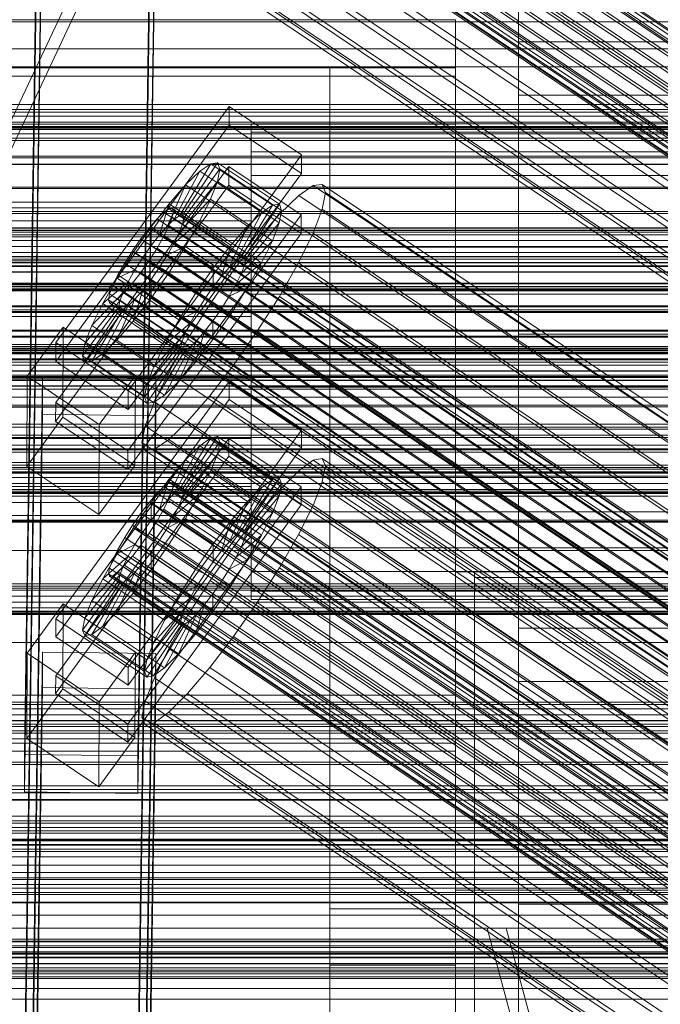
# Model space of a CAD drawing. Header units: millimetres. Extents: x -2233 to 65662, y -50530 to 6847.
# Tile 243 of 256: x -379 to -277, y -33182 to -33026. Entities that reach past the tile are written whole.
import ezdxf

# ---------------------------------------------------------------- set-up
doc = ezdxf.new("R2010")
doc.units = ezdxf.units.MM
for name, color, linetype, lineweight in [('frontal_briquetadora', 7, 'Continuous', 0), ('frontal_C01', 7, 'Continuous', 0), ('frontal_C02', 7, 'Continuous', 0), ('frontal_C03', 7, 'Continuous', 0), ('frontal_C03-dry', 7, 'Continuous', 0), ('frontal_secador', 7, 'Continuous', 0)]:
    doc.layers.add(name, color=color, linetype=linetype, lineweight=lineweight)

msp = doc.modelspace()

# ---------------------------------------------------------------- linework, layer by layer
at = {"layer": 'frontal_briquetadora'}
for p, q in [((-170, -33670), (-305, -33170)), ((-305, -33170), (-302, -33170)), ((345, -33170), (-305, -33170)), ((-167, -33670), (-302, -33170))]:
    msp.add_line(p, q, dxfattribs=at)
at = {"layer": 'frontal_C01'}
for p, q in [((-280.886, -32829.789), (-420.886, -33127.184)), ((-420.886, -33131.7), (-280.886, -32834.305)), ((-356.348, -32973.539), (-142.549, -33117.227)), ((-355.022, -32974.162), (-141.224, -33117.851)), ((-357.415, -32974.599), (-143.617, -33118.288)), ((-355.541, -32975.481), (-141.742, -33119.17)), ((-358.659, -32976.051), (-144.861, -33119.739)), ((-356.363, -32977.131), (-142.565, -33120.819)), ((-146.196, -33121.483), (-359.995, -32977.794)), ((-357.434, -32978.999), (-143.635, -33122.688)), ((-361.332, -32979.711), (-147.533, -33123.399)), ((-362.578, -32981.67), (-148.779, -33125.358)), ((-358.68, -32980.958), (-144.881, -33124.647)), ((-363.648, -32983.538), (-149.85, -33127.227)), ((-360.017, -32982.875), (-146.218, -33126.563)), ((-160.922, -33106.944), (-345.231, -32983.075)), ((-364.471, -32985.188), (-150.672, -33128.876)), ((-361.352, -32984.618), (-147.554, -33128.307)), ((-364.989, -32986.507), (-151.191, -33130.195)), ((-362.596, -32986.07), (-148.798, -33129.758)), ((-338.003, -32986.475), (-153.694, -33110.344)), ((-300, -33029.194), (-300, -32986.232)), ((-365.168, -32987.406), (-151.369, -33131.094)), ((-364.995, -32987.822), (-151.196, -33131.51)), ((-364.482, -32987.728), (-150.683, -33131.417)), ((-363.664, -32987.131), (-149.865, -33130.819)), ((-349.002, -32988.484), (-164.693, -33112.353)), ((-341.52, -32992.004), (-157.211, -33115.874)), ((-352.519, -32994.013), (-168.21, -33117.882)), ((-300, -32993.821), (-300, -33037.658)), ((-345.291, -32997.413), (-160.982, -33121.283)), ((-355.541, -32999.285), (-171.232, -33123.155)), ((-378.512, -33194.239), (-375.644, -32999.864)), ((-357.646, -33000.108), (-360.514, -33194.484)), ((-349.061, -33002.334), (-164.752, -33126.203)), ((-357.863, -33003.942), (-173.554, -33127.811)), ((-378.512, -33199.885), (-375.644, -33005.509)), ((-360.514, -33200.129), (-357.646, -33005.754)), ((-352.572, -33006.431), (-168.263, -33130.3)), ((-359.326, -33007.664), (-175.016, -33131.534)), ((-359.83, -33010.2), (-175.521, -33134.069)), ((-355.584, -33009.424), (-171.275, -33133.294)), ((-359.341, -33011.375), (-175.032, -33135.245)), ((-357.893, -33011.111), (-173.584, -33134.98)), ((-300, -33075.619), (-300, -33029.194)), ((-300, -33029.194), (300, -33029.194)), ((-300, -33037.658), (-300, -33084.381)), ((300, -33037.658), (-300, -33037.658)), ((-342.5, -33046.638), (-342.5, -33042.216)), ((-342.5, -33042.216), (-342.5, -33043.545)), ((342.5, -33042.216), (-342.5, -33042.216)), ((-342.5, -33043.545), (-342.5, -33050.425)), ((342.5, -33043.545), (-342.5, -33043.545)), ((-342.5, -33056.14), (-342.5, -33046.638)), ((342.5, -33046.638), (-342.5, -33046.638)), ((-342.5, -33050.425), (-342.5, -33061.807)), ((342.5, -33050.425), (-342.5, -33050.425)), ((-342.5, -33054.645), (-450.5, -33054.645)), ((-342.5, -33055.537), (-450.5, -33055.537)), ((-342.5, -33055.537), (-342.5, -33054.645)), ((-342.5, -33054.645), (-342.5, -33057.613)), ((-342.5, -33060.153), (-342.5, -33055.537)), ((-342.5, -33069.274), (-342.5, -33056.14)), ((342.5, -33056.14), (-342.5, -33056.14)), ((-342.5, -33057.613), (-450.5, -33057.613)), ((-342.5, -33057.613), (-342.5, -33063.989)), ((-342.5, -33060.153), (-450.5, -33060.153)), ((-342.5, -33067.791), (-342.5, -33060.153)), ((-342.5, -33061.807), (-342.5, -33075.959)), ((342.5, -33061.807), (-342.5, -33061.807)), ((-342.5, -33063.989), (-450.5, -33063.989)), ((-342.5, -33063.989), (-342.5, -33072.803)), ((-342.5, -33067.791), (-450.5, -33067.791)), ((-342.5, -33077.288), (-342.5, -33067.791)), ((-342.5, -33084.041), (-342.5, -33069.274)), ((-342.5, -33069.274), (342.5, -33069.274)), ((-450.5, -33072.803), (-342.5, -33072.803)), ((-342.5, -33072.803), (-342.5, -33082.712)), ((-342.5, -33075.959), (-342.5, -33090.726)), ((342.5, -33075.959), (-342.5, -33075.959)), ((-300, -33122.342), (-300, -33075.619)), ((300, -33075.619), (-300, -33075.619)), ((-342.5, -33077.288), (-450.5, -33077.288)), ((-342.5, -33087.197), (-342.5, -33077.288)), ((-342.5, -33082.712), (-450.5, -33082.712)), ((-373.501, -33120.877), (-345.969, -33083.166)), ((-345.981, -33085.988), (-345.969, -33083.166)), ((-345.969, -33083.166), (-334.501, -33090.873)), ((-342.5, -33082.712), (-342.5, -33092.209)), ((-342.5, -33098.193), (-342.5, -33084.041)), ((342.5, -33084.041), (-342.5, -33084.041)), ((-300, -33084.381), (-300, -33130.806)), ((300, -33084.381), (-300, -33084.381)), ((-345.981, -33085.988), (-373.513, -33123.699)), ((-334.513, -33093.695), (-345.981, -33085.988)), ((-342.5, -33087.197), (-450.5, -33087.197)), ((-342.5, -33096.011), (-342.5, -33087.197)), ((-334.501, -33090.873), (-362.033, -33128.584)), ((-342.5, -33090.726), (-342.5, -33103.86)), ((342.5, -33090.726), (-342.5, -33090.726)), ((-334.501, -33090.873), (-334.513, -33093.695)), ((-342.5, -33092.209), (-450.5, -33092.209)), ((-373.539, -33129.909), (-346.008, -33092.198)), ((-354.71, -33100.917), (-350.645, -33093.366)), ((-353.892, -33100.32), (-348.918, -33092.104)), ((-353.378, -33100.226), (-347.835, -33091.907)), ((-353.205, -33100.642), (-347.47, -33092.786)), ((-350.645, -33093.366), (-352.899, -33095.605)), ((-348.918, -33092.104), (-350.645, -33093.366)), ((-350.645, -33093.366), (-340.816, -33099.972)), ((-347.835, -33091.907), (-348.918, -33092.104)), ((-348.918, -33092.104), (-339.088, -33098.711)), ((-347.847, -33094.683), (-347.47, -33092.786)), ((-347.835, -33091.907), (-338.005, -33098.513)), ((-347.47, -33092.786), (-347.835, -33091.907)), ((-347.47, -33092.786), (-337.64, -33099.392)), ((-346.02, -33095.02), (-346.008, -33092.198)), ((-346.008, -33092.198), (-334.539, -33099.905)), ((-342.5, -33092.209), (-342.5, -33099.847)), ((-362.045, -33131.407), (-334.513, -33093.695)), ((-353.384, -33101.541), (-347.847, -33094.683)), ((-348.941, -33097.467), (-347.847, -33094.683)), ((-347.847, -33094.683), (-338.017, -33101.289)), ((-342.5, -33096.011), (-450.5, -33096.011)), ((-346.02, -33095.02), (-373.551, -33132.731)), ((-355.777, -33101.978), (-352.899, -33095.605)), ((-352.899, -33095.605), (-355.525, -33098.67)), ((-352.899, -33095.605), (-343.069, -33102.212)), ((-334.551, -33102.728), (-346.02, -33095.02)), ((-342.5, -33102.387), (-342.5, -33096.011)), ((-332.629, -33095.655), (-334.938, -33097.342)), ((-331.181, -33095.391), (-332.629, -33095.655)), ((-332.629, -33095.655), (-148.32, -33219.524)), ((-330.692, -33096.566), (-331.181, -33095.391)), ((-331.181, -33095.391), (-146.872, -33219.26)), ((-353.902, -33102.86), (-348.941, -33097.467)), ((-350.678, -33100.95), (-348.941, -33097.467)), ((-348.941, -33097.467), (-339.111, -33104.074)), ((-334.938, -33097.342), (-337.95, -33100.335)), ((-334.938, -33097.342), (-150.629, -33221.211)), ((-331.197, -33099.102), (-330.692, -33096.566)), ((-330.692, -33096.566), (-146.383, -33220.436)), ((-355.525, -33098.67), (-358.345, -33102.351)), ((-357.021, -33103.43), (-355.525, -33098.67)), ((-355.53, -33099.219), (-356.348, -33099.816)), ((-355.017, -33099.125), (-355.53, -33099.219)), ((-355.53, -33099.219), (-141.731, -33242.907)), ((-355.525, -33098.67), (-345.695, -33105.276)), ((-355.022, -33100.44), (-354.844, -33099.541)), ((-354.844, -33099.541), (-355.017, -33099.125)), ((-355.017, -33099.125), (-141.218, -33242.813)), ((-354.844, -33099.541), (-141.045, -33243.23)), ((-339.088, -33098.711), (-344.062, -33106.926)), ((-338.005, -33098.513), (-343.549, -33106.832)), ((-337.64, -33099.392), (-343.376, -33107.249)), ((-342.5, -33109.575), (-342.5, -33098.193)), ((342.5, -33098.193), (-342.5, -33098.193)), ((-340.816, -33099.972), (-339.088, -33098.711)), ((-339.088, -33098.711), (-338.005, -33098.513)), ((-337.64, -33099.392), (-338.017, -33101.289)), ((-338.005, -33098.513), (-337.64, -33099.392)), ((-332.659, -33102.824), (-331.197, -33099.102)), ((-331.197, -33099.102), (-146.887, -33222.971)), ((-342.5, -33099.847), (-450.5, -33099.847)), ((-334.539, -33099.905), (-362.071, -33137.616)), ((-357.415, -33100.877), (-358.659, -33102.328)), ((-356.348, -33099.816), (-357.415, -33100.877)), ((-357.415, -33100.877), (-143.617, -33244.565)), ((-356.348, -33099.816), (-142.549, -33243.505)), ((-355.777, -33101.978), (-354.71, -33100.917)), ((-355.541, -33101.759), (-355.022, -33100.44)), ((-355.022, -33100.44), (-141.224, -33244.128)), ((-354.725, -33104.51), (-350.678, -33100.95)), ((-354.71, -33100.917), (-353.892, -33100.32)), ((-344.88, -33107.524), (-354.71, -33100.917)), ((-353.892, -33100.32), (-353.378, -33100.226)), ((-344.062, -33106.926), (-353.892, -33100.32)), ((-353.205, -33100.642), (-353.384, -33101.541)), ((-343.549, -33106.832), (-353.378, -33100.226)), ((-353.378, -33100.226), (-353.205, -33100.642)), ((-343.376, -33107.249), (-353.205, -33100.642)), ((-352.938, -33104.894), (-350.678, -33100.95)), ((-350.678, -33100.95), (-340.848, -33107.557)), ((-340.816, -33099.972), (-344.88, -33107.524)), ((-343.069, -33102.212), (-340.816, -33099.972)), ((-342.5, -33099.847), (-342.5, -33104.463)), ((-337.95, -33100.335), (-341.461, -33104.432)), ((-337.95, -33100.335), (-153.641, -33224.205)), ((-334.539, -33099.905), (-334.551, -33102.728)), ((-342.5, -33102.387), (-450.5, -33102.387)), ((-362.083, -33140.439), (-334.551, -33102.728)), ((-358.345, -33102.351), (-361.166, -33106.397)), ((-358.659, -33102.328), (-359.995, -33104.072)), ((-358.659, -33102.328), (-144.861, -33246.017)), ((-358.345, -33102.351), (-358.357, -33105.173)), ((-348.515, -33108.957), (-358.345, -33102.351)), ((-357.021, -33103.43), (-355.777, -33101.978)), ((-356.363, -33103.409), (-355.541, -33101.759)), ((-345.947, -33108.584), (-355.777, -33101.978)), ((-355.541, -33101.759), (-141.742, -33245.447)), ((-353.384, -33101.541), (-353.902, -33102.86)), ((-343.554, -33108.147), (-353.384, -33101.541)), ((-343.069, -33102.212), (-345.947, -33108.584)), ((-345.695, -33105.276), (-343.069, -33102.212)), ((-338.017, -33101.289), (-343.554, -33108.147)), ((-342.5, -33105.355), (-342.5, -33102.387)), ((-338.017, -33101.289), (-339.111, -33104.074)), ((-359.995, -33104.072), (-361.332, -33105.989)), ((-146.196, -33247.76), (-359.995, -33104.072)), ((-358.357, -33105.173), (-357.021, -33103.43)), ((-357.434, -33105.277), (-356.363, -33103.409)), ((-347.191, -33110.036), (-357.021, -33103.43)), ((-356.363, -33103.409), (-142.565, -33247.097)), ((-353.902, -33102.86), (-354.725, -33104.51)), ((-344.073, -33109.466), (-353.902, -33102.86)), ((-339.111, -33104.074), (-344.073, -33109.466)), ((-342.5, -33103.86), (-342.5, -33113.362)), ((342.5, -33103.86), (-342.5, -33103.86)), ((-339.111, -33104.074), (-340.848, -33107.557)), ((-334.981, -33107.481), (-332.659, -33102.824)), ((-332.659, -33102.824), (-148.35, -33226.694)), ((-342.5, -33104.463), (-450.5, -33104.463)), ((-342.5, -33105.355), (-450.5, -33105.355)), ((-359.693, -33107.09), (-358.357, -33105.173)), ((-358.68, -33107.236), (-357.434, -33105.277)), ((-358.357, -33105.173), (-348.527, -33111.779)), ((-357.434, -33105.277), (-143.635, -33248.965)), ((-354.725, -33104.51), (-355.796, -33106.378)), ((-355.796, -33106.378), (-352.938, -33104.894)), ((-355.569, -33109.03), (-352.938, -33104.894)), ((-344.895, -33111.116), (-354.725, -33104.51)), ((-352.938, -33104.894), (-343.108, -33111.5)), ((-348.515, -33108.957), (-345.695, -33105.276)), ((-345.695, -33105.276), (-347.191, -33110.036)), ((-341.461, -33104.432), (-345.231, -33109.353)), ((-342.5, -33104.463), (-342.5, -33105.355)), ((-341.461, -33104.432), (-157.152, -33228.301)), ((-361.166, -33106.397), (-363.797, -33110.533)), ((-361.332, -33105.989), (-362.578, -33107.948)), ((-361.332, -33105.989), (-147.533, -33249.677)), ((-359.693, -33107.09), (-361.166, -33106.397)), ((-361.166, -33106.397), (-351.336, -33113.003)), ((-360.939, -33109.049), (-359.693, -33107.09)), ((-360.017, -33109.153), (-358.68, -33107.236)), ((-349.863, -33113.696), (-359.693, -33107.09)), ((-358.68, -33107.236), (-144.881, -33250.924)), ((-355.796, -33106.378), (-357.042, -33108.337)), ((-345.966, -33112.984), (-355.796, -33106.378)), ((-344.062, -33106.926), (-344.88, -33107.524)), ((-343.549, -33106.832), (-344.062, -33106.926)), ((-343.554, -33108.147), (-343.376, -33107.249)), ((-343.376, -33107.249), (-343.549, -33106.832)), ((-362.578, -33107.948), (-363.648, -33109.816)), ((-362.578, -33107.948), (-148.779, -33251.636)), ((-357.042, -33108.337), (-358.378, -33110.254)), ((-357.042, -33108.337), (-355.569, -33109.03)), ((-347.212, -33114.943), (-357.042, -33108.337)), ((-351.336, -33113.003), (-348.515, -33108.957)), ((-348.527, -33111.779), (-348.515, -33108.957)), ((-345.947, -33108.584), (-347.191, -33110.036)), ((-344.88, -33107.524), (-345.947, -33108.584)), ((-340.848, -33107.557), (-344.895, -33111.116)), ((-344.073, -33109.466), (-343.554, -33108.147)), ((-340.848, -33107.557), (-343.108, -33111.5)), ((-338.003, -33112.753), (-334.981, -33107.481)), ((-334.981, -33107.481), (-150.672, -33231.35)), ((-363.797, -33110.533), (-366.057, -33114.477)), ((-363.648, -33109.816), (-364.471, -33111.466)), ((-360.939, -33109.049), (-363.797, -33110.533)), ((-363.797, -33110.533), (-353.967, -33117.139)), ((-363.648, -33109.816), (-149.85, -33253.504)), ((-362.01, -33110.917), (-360.939, -33109.049)), ((-361.352, -33110.896), (-360.017, -33109.153)), ((-351.109, -33115.655), (-360.939, -33109.049)), ((-360.017, -33109.153), (-146.218, -33252.841)), ((-358.378, -33110.254), (-359.714, -33111.997)), ((-358.39, -33113.076), (-355.569, -33109.03)), ((-358.378, -33110.254), (-358.39, -33113.076)), ((-348.548, -33116.86), (-358.378, -33110.254)), ((-355.569, -33109.03), (-345.739, -33115.636)), ((-345.231, -33109.353), (-349.002, -33114.762)), ((-347.191, -33110.036), (-348.527, -33111.779)), ((-160.922, -33233.222), (-345.231, -33109.353)), ((-344.895, -33111.116), (-344.073, -33109.466)), ((-342.5, -33116.455), (-342.5, -33109.575)), ((342.5, -33109.575), (-342.5, -33109.575)), ((-362.01, -33110.917), (-366.057, -33114.477)), ((-364.471, -33111.466), (-364.989, -33112.785)), ((-364.471, -33111.466), (-150.672, -33255.154)), ((-362.833, -33112.567), (-362.01, -33110.917)), ((-362.596, -33112.348), (-361.352, -33110.896)), ((-352.18, -33117.523), (-362.01, -33110.917)), ((-361.352, -33110.896), (-147.554, -33254.584)), ((-359.714, -33111.997), (-361.21, -33116.757)), ((-359.714, -33111.997), (-360.958, -33113.449)), ((-349.884, -33118.604), (-359.714, -33111.997)), ((-348.527, -33111.779), (-349.863, -33113.696)), ((-345.966, -33112.984), (-344.895, -33111.116)), ((-343.108, -33111.5), (-345.966, -33112.984)), ((-343.108, -33111.5), (-345.739, -33115.636)), ((-362.833, -33112.567), (-367.794, -33117.959)), ((-364.989, -33112.785), (-365.168, -33113.683)), ((-365.168, -33113.683), (-364.995, -33114.1)), ((-365.168, -33113.683), (-151.369, -33257.372)), ((-364.989, -33112.785), (-151.191, -33256.473)), ((-364.482, -33114.006), (-363.664, -33113.408)), ((-360.958, -33113.449), (-363.836, -33119.821)), ((-363.664, -33113.408), (-362.596, -33112.348)), ((-363.664, -33113.408), (-149.865, -33257.097)), ((-363.351, -33113.886), (-362.833, -33112.567)), ((-353.003, -33119.173), (-362.833, -33112.567)), ((-362.596, -33112.348), (-148.798, -33256.036)), ((-360.958, -33113.449), (-362.025, -33114.509)), ((-361.21, -33116.757), (-358.39, -33113.076)), ((-351.128, -33120.055), (-360.958, -33113.449)), ((-358.39, -33113.076), (-348.56, -33119.683)), ((-353.967, -33117.139), (-351.336, -33113.003)), ((-351.336, -33113.003), (-349.863, -33113.696)), ((-349.863, -33113.696), (-351.109, -33115.655)), ((-347.212, -33114.943), (-345.966, -33112.984)), ((-342.5, -33113.362), (-342.5, -33117.784)), ((342.5, -33113.362), (-342.5, -33113.362)), ((-341.52, -33118.282), (-338.003, -33112.753)), ((-338.003, -33112.753), (-153.694, -33236.622)), ((-363.53, -33114.784), (-369.265, -33122.641)), ((-363.357, -33115.201), (-368.9, -33123.52)), ((-363.351, -33113.886), (-368.888, -33120.744)), ((-362.843, -33115.107), (-367.817, -33123.322)), ((-366.057, -33114.477), (-367.794, -33117.959)), ((-362.025, -33114.509), (-366.09, -33122.061)), ((-366.057, -33114.477), (-356.228, -33121.083)), ((-364.995, -33114.1), (-364.482, -33114.006)), ((-364.995, -33114.1), (-151.196, -33257.788)), ((-364.482, -33114.006), (-150.683, -33257.694)), ((-363.53, -33114.784), (-363.351, -33113.886)), ((-363.357, -33115.201), (-363.53, -33114.784)), ((-353.7, -33121.391), (-363.53, -33114.784)), ((-362.843, -33115.107), (-363.357, -33115.201)), ((-353.527, -33121.807), (-363.357, -33115.201)), ((-353.521, -33120.492), (-363.351, -33113.886)), ((-362.025, -33114.509), (-362.843, -33115.107)), ((-353.014, -33121.713), (-362.843, -33115.107)), ((-352.196, -33121.116), (-362.025, -33114.509)), ((-349.002, -33114.762), (-352.519, -33120.291)), ((-349.002, -33114.762), (-164.693, -33238.631)), ((-348.548, -33116.86), (-347.212, -33114.943)), ((-345.739, -33115.636), (-347.212, -33114.943)), ((-363.836, -33119.821), (-361.21, -33116.757)), ((-361.21, -33116.757), (-351.38, -33123.363)), ((-353.967, -33117.139), (-351.109, -33115.655)), ((-351.109, -33115.655), (-352.18, -33117.523)), ((-345.739, -33115.636), (-348.56, -33119.683)), ((-342.5, -33117.784), (-342.5, -33116.455)), ((342.5, -33116.455), (-342.5, -33116.455)), ((-367.794, -33117.959), (-368.888, -33120.744)), ((-367.794, -33117.959), (-357.964, -33124.566)), ((-356.228, -33121.083), (-353.967, -33117.139)), ((-356.228, -33121.083), (-352.18, -33117.523)), ((-352.18, -33117.523), (-353.003, -33119.173)), ((-349.884, -33118.604), (-348.548, -33116.86)), ((-348.56, -33119.683), (-348.548, -33116.86)), ((-345.291, -33123.691), (-341.52, -33118.282)), ((342.5, -33117.784), (-342.5, -33117.784)), ((-341.52, -33118.282), (-157.211, -33242.151)), ((-378.086, -33126.315), (-372.35, -33118.459)), ((-372.408, -33132.007), (-372.35, -33118.459)), ((-372.35, -33118.459), (-360.882, -33126.166)), ((-366.09, -33122.061), (-363.836, -33119.821)), ((-363.836, -33119.821), (-354.006, -33126.428)), ((-357.964, -33124.566), (-353.003, -33119.173)), ((-353.003, -33119.173), (-353.521, -33120.492)), ((-351.38, -33123.363), (-349.884, -33118.604)), ((-348.56, -33119.683), (-351.38, -33123.363)), ((-351.128, -33120.055), (-349.884, -33118.604)), ((-373.501, -33120.877), (-373.513, -33123.699)), ((-362.033, -33128.584), (-373.501, -33120.877)), ((-368.888, -33120.744), (-369.265, -33122.641)), ((-368.888, -33120.744), (-359.058, -33127.35)), ((-359.436, -33129.247), (-353.7, -33121.391)), ((-359.058, -33127.35), (-353.521, -33120.492)), ((-357.964, -33124.566), (-356.228, -33121.083)), ((-356.26, -33128.667), (-352.196, -33121.116)), ((-352.519, -33120.291), (-355.541, -33125.563)), ((-354.006, -33126.428), (-351.128, -33120.055)), ((-353.521, -33120.492), (-353.7, -33121.391)), ((-353.7, -33121.391), (-353.527, -33121.807)), ((-353.014, -33121.713), (-352.196, -33121.116)), ((-352.519, -33120.291), (-168.21, -33244.16)), ((-352.196, -33121.116), (-351.128, -33120.055)), ((-369.265, -33122.641), (-368.9, -33123.52)), ((-369.265, -33122.641), (-359.436, -33129.247)), ((-367.817, -33123.322), (-366.09, -33122.061)), ((-366.09, -33122.061), (-356.26, -33128.667)), ((-359.07, -33130.126), (-353.527, -33121.807)), ((-357.987, -33129.929), (-353.014, -33121.713)), ((-353.527, -33121.807), (-353.014, -33121.713)), ((-300, -33166.179), (-300, -33122.342)), ((300, -33122.342), (-300, -33122.342)), ((-373.513, -33123.699), (-362.045, -33131.407)), ((-368.9, -33123.52), (-367.817, -33123.322)), ((-368.9, -33123.52), (-359.07, -33130.126)), ((-367.817, -33123.322), (-357.987, -33129.929)), ((-359.058, -33127.35), (-357.964, -33124.566)), ((-351.38, -33123.363), (-354.006, -33126.428)), ((-349.061, -33128.612), (-345.291, -33123.691)), ((-345.291, -33123.691), (-160.982, -33247.56)), ((-378.512, -33320.517), (-375.644, -33126.142)), ((-375.644, -33131.787), (-375.644, -33126.142)), ((-375.644, -33126.142), (-357.646, -33126.386)), ((-360.882, -33126.166), (-366.618, -33134.023)), ((-360.882, -33126.166), (-360.939, -33139.714)), ((-355.541, -33125.563), (-357.863, -33130.219)), ((-355.541, -33125.563), (-171.232, -33249.432)), ((-378.086, -33126.315), (-378.143, -33139.863)), ((-366.618, -33134.023), (-378.086, -33126.315)), ((-357.646, -33126.386), (-360.514, -33320.762)), ((-359.436, -33129.247), (-359.058, -33127.35)), ((-357.646, -33126.386), (-357.646, -33132.031)), ((-354.006, -33126.428), (-356.26, -33128.667)), ((-362.045, -33131.407), (-362.033, -33128.584)), ((-359.07, -33130.126), (-359.436, -33129.247)), ((-356.26, -33128.667), (-357.987, -33129.929)), ((-352.572, -33132.708), (-349.061, -33128.612)), ((-349.061, -33128.612), (-164.752, -33252.481)), ((-373.539, -33129.909), (-373.551, -33132.731)), ((-362.071, -33137.616), (-373.539, -33129.909)), ((-357.863, -33130.219), (-359.326, -33133.942)), ((-357.987, -33129.929), (-359.07, -33130.126)), ((-357.863, -33130.219), (-173.554, -33254.089)), ((-300, -33130.806), (-300, -33173.768)), ((300, -33130.806), (-300, -33130.806)), ((-378.512, -33326.163), (-375.644, -33131.787)), ((-372.408, -33132.007), (-378.143, -33139.863)), ((-357.646, -33132.031), (-375.644, -33131.787)), ((-360.939, -33139.714), (-372.408, -33132.007)), ((-360.514, -33326.407), (-357.646, -33132.031)), ((-373.551, -33132.731), (-362.083, -33140.439)), ((-366.675, -33147.571), (-366.618, -33134.023)), ((-359.326, -33133.942), (-359.83, -33136.477)), ((-359.326, -33133.942), (-175.016, -33257.811)), ((-355.584, -33135.702), (-352.572, -33132.708)), ((-352.572, -33132.708), (-168.263, -33256.578)), ((-359.83, -33136.477), (-359.341, -33137.653)), ((-359.83, -33136.477), (-175.521, -33260.347)), ((-357.893, -33137.388), (-355.584, -33135.702)), ((-355.584, -33135.702), (-171.275, -33259.571)), ((-362.083, -33140.439), (-362.071, -33137.616)), ((-359.341, -33137.653), (-357.893, -33137.388)), ((-359.341, -33137.653), (-175.032, -33261.522)), ((-357.893, -33137.388), (-173.584, -33261.258)), ((-378.143, -33139.863), (-366.675, -33147.571)), ((-366.675, -33147.571), (-360.939, -33139.714)), ((-300, -33204.143), (-300, -33166.179)), ((300, -33166.179), (-300, -33166.179)), ((-300, -33173.768), (-300, -33210.34)), ((300, -33173.768), (-300, -33173.768))]:
    msp.add_line(p, q, dxfattribs=at)
at = {"layer": 'frontal_C02'}
for p, q in [((-378.512, -33142.405), (-375.644, -32949)), ((-357.646, -32949.243), (-360.514, -33142.648)), ((-378.512, -33148.366), (-375.644, -32954.961)), ((-360.514, -33148.609), (-357.646, -32955.204)), ((-450, -33025.67), (-310, -33025.67)), ((-310, -33025.67), (-310, -33034.611)), ((-310, -33033.306), (-310, -33025.67)), ((-425, -33030.257), (425, -33030.257)), ((-310, -33033.306), (-450, -33033.306)), ((-330, -33042.247), (-330, -33033.306)), ((-330, -33033.306), (-310, -33033.306)), ((-330, -33166.943), (-330, -33033.306)), ((-310, -33033.306), (-310, -33042.247)), ((-310, -33166.943), (-310, -33033.306)), ((-310, -33034.611), (-450, -33034.611)), ((-310, -33042.247), (-310, -33034.611)), ((-373.501, -33076.962), (-345.969, -33039.44)), ((-345.981, -33042.42), (-345.969, -33039.44)), ((-345.969, -33039.44), (-334.501, -33047.109)), ((-450, -33042.247), (-310, -33042.247)), ((-345.981, -33042.42), (-373.513, -33079.943)), ((-334.513, -33050.089), (-345.981, -33042.42)), ((-310, -33042.247), (-330, -33042.247)), ((-330, -33042.247), (-330, -33175.884)), ((-310, -33175.884), (-310, -33042.247)), ((-334.501, -33047.109), (-362.033, -33084.631)), ((-334.501, -33047.109), (-334.513, -33050.089)), ((-373.539, -33086.5), (-346.008, -33048.977)), ((-353.892, -33056.792), (-348.918, -33048.532)), ((-353.378, -33056.736), (-347.835, -33048.414)), ((-353.205, -33057.191), (-347.47, -33049.373)), ((-348.918, -33048.532), (-350.645, -33049.719)), ((-347.835, -33048.414), (-348.918, -33048.532)), ((-348.918, -33048.532), (-339.088, -33055.105)), ((-347.847, -33051.345), (-347.47, -33049.373)), ((-347.835, -33048.414), (-338.005, -33054.987)), ((-347.47, -33049.373), (-347.835, -33048.414)), ((-347.47, -33049.373), (-337.64, -33055.947)), ((-346.02, -33051.958), (-346.008, -33048.977)), ((-346.008, -33048.977), (-334.539, -33056.647)), ((-362.045, -33087.612), (-334.513, -33050.089)), ((-354.71, -33057.354), (-350.645, -33049.719)), ((-350.645, -33049.719), (-352.899, -33051.895)), ((-350.645, -33049.719), (-340.816, -33056.293)), ((-346.02, -33051.958), (-373.551, -33089.48)), ((-355.777, -33058.385), (-352.899, -33051.895)), ((-352.899, -33051.895), (-355.525, -33054.912)), ((-353.384, -33058.125), (-347.847, -33051.345)), ((-352.899, -33051.895), (-343.069, -33058.469)), ((-348.941, -33054.195), (-347.847, -33051.345)), ((-347.847, -33051.345), (-338.017, -33057.919)), ((-334.551, -33059.627), (-346.02, -33051.958)), ((-332.629, -33052.01), (-334.938, -33053.598)), ((-331.181, -33051.852), (-332.629, -33052.01)), ((-332.629, -33052.01), (-148.32, -33175.265)), ((-330.692, -33053.135), (-331.181, -33051.852)), ((-331.181, -33051.852), (-146.872, -33175.107)), ((-353.902, -33059.474), (-348.941, -33054.195)), ((-350.678, -33057.728), (-348.941, -33054.195)), ((-348.941, -33054.195), (-339.111, -33060.768)), ((-334.938, -33053.598), (-337.95, -33056.507)), ((-334.938, -33053.598), (-150.629, -33176.852)), ((-331.197, -33055.771), (-330.692, -33053.135)), ((-330.692, -33053.135), (-146.383, -33176.39)), ((-355.525, -33054.912), (-358.345, -33058.563)), ((-357.021, -33059.814), (-355.525, -33054.912)), ((-355.53, -33055.696), (-356.348, -33056.259)), ((-355.017, -33055.64), (-355.53, -33055.696)), ((-355.53, -33055.696), (-141.731, -33198.672)), ((-355.525, -33054.912), (-345.695, -33061.485)), ((-354.844, -33056.095), (-355.017, -33055.64)), ((-355.017, -33055.64), (-141.218, -33198.616)), ((-339.088, -33055.105), (-344.062, -33063.366)), ((-338.005, -33054.987), (-343.549, -33063.31)), ((-340.816, -33056.293), (-339.088, -33055.105)), ((-339.088, -33055.105), (-338.005, -33054.987)), ((-338.005, -33054.987), (-337.64, -33055.947)), ((-332.659, -33059.581), (-331.197, -33055.771)), ((-331.197, -33055.771), (-146.887, -33179.026)), ((-334.539, -33056.647), (-362.071, -33094.169)), ((-357.415, -33057.29), (-358.659, -33058.719)), ((-356.348, -33056.259), (-357.415, -33057.29)), ((-357.415, -33057.29), (-143.617, -33200.265)), ((-356.348, -33056.259), (-142.549, -33199.234)), ((-355.777, -33058.385), (-354.71, -33057.354)), ((-355.541, -33058.379), (-355.022, -33057.029)), ((-355.022, -33057.029), (-354.844, -33056.095)), ((-355.022, -33057.029), (-141.224, -33200.004)), ((-354.844, -33056.095), (-141.045, -33199.07)), ((-354.71, -33057.354), (-353.892, -33056.792)), ((-344.88, -33063.928), (-354.71, -33057.354)), ((-353.892, -33056.792), (-353.378, -33056.736)), ((-344.062, -33063.366), (-353.892, -33056.792)), ((-353.205, -33057.191), (-353.384, -33058.125)), ((-343.549, -33063.31), (-353.378, -33056.736)), ((-353.378, -33056.736), (-353.205, -33057.191)), ((-343.376, -33063.764), (-353.205, -33057.191)), ((-340.816, -33056.293), (-344.88, -33063.928)), ((-337.64, -33055.947), (-343.376, -33063.764)), ((-343.069, -33058.469), (-340.816, -33056.293)), ((-337.95, -33056.507), (-341.461, -33060.539)), ((-337.64, -33055.947), (-338.017, -33057.919)), ((-337.95, -33056.507), (-153.641, -33179.761)), ((-334.539, -33056.647), (-334.551, -33059.627)), ((-358.345, -33058.563), (-361.166, -33062.6)), ((-358.659, -33058.719), (-359.995, -33060.448)), ((-358.659, -33058.719), (-144.861, -33201.694)), ((-358.345, -33058.563), (-358.357, -33061.544)), ((-348.515, -33065.137), (-358.345, -33058.563)), ((-357.021, -33059.814), (-355.777, -33058.385)), ((-356.363, -33060.052), (-355.541, -33058.379)), ((-345.947, -33064.959), (-355.777, -33058.385)), ((-355.541, -33058.379), (-141.742, -33201.354)), ((-354.725, -33061.148), (-350.678, -33057.728)), ((-353.384, -33058.125), (-353.902, -33059.474)), ((-343.554, -33064.698), (-353.384, -33058.125)), ((-352.938, -33061.704), (-350.678, -33057.728)), ((-350.678, -33057.728), (-340.848, -33064.302)), ((-343.069, -33058.469), (-345.947, -33064.959)), ((-345.695, -33061.485), (-343.069, -33058.469)), ((-338.017, -33057.919), (-343.554, -33064.698)), ((-338.017, -33057.919), (-339.111, -33060.768)), ((-450, -33059.848), (450, -33059.848)), ((-362.083, -33097.149), (-334.551, -33059.627)), ((-359.995, -33060.448), (-361.332, -33062.36)), ((-146.196, -33203.423), (-359.995, -33060.448)), ((-358.357, -33061.544), (-357.021, -33059.814)), ((-357.434, -33061.936), (-356.363, -33060.052)), ((-347.191, -33066.388), (-357.021, -33059.814)), ((-356.363, -33060.052), (-142.565, -33203.028)), ((-353.902, -33059.474), (-354.725, -33061.148)), ((-344.073, -33066.048), (-353.902, -33059.474)), ((-334.981, -33064.304), (-332.659, -33059.581)), ((-332.659, -33059.581), (-148.35, -33182.835)), ((-359.693, -33063.456), (-358.357, -33061.544)), ((-358.68, -33063.901), (-357.434, -33061.936)), ((-358.357, -33061.544), (-348.527, -33068.117)), ((-357.434, -33061.936), (-143.635, -33204.911)), ((-354.725, -33061.148), (-355.796, -33063.031)), ((-355.796, -33063.031), (-352.938, -33061.704)), ((-355.569, -33065.852), (-352.938, -33061.704)), ((-344.895, -33067.722), (-354.725, -33061.148)), ((-352.938, -33061.704), (-343.108, -33068.278)), ((-348.515, -33065.137), (-345.695, -33061.485)), ((-345.695, -33061.485), (-347.191, -33066.388)), ((-341.461, -33060.539), (-345.231, -33065.42)), ((-339.111, -33060.768), (-344.073, -33066.048)), ((-341.461, -33060.539), (-157.152, -33183.794)), ((-339.111, -33060.768), (-340.848, -33064.302)), ((-361.166, -33062.6), (-363.797, -33066.748)), ((-361.332, -33062.36), (-362.578, -33064.325)), ((-361.332, -33062.36), (-147.533, -33205.336)), ((-359.693, -33063.456), (-361.166, -33062.6)), ((-361.166, -33062.6), (-351.336, -33069.174)), ((-360.939, -33065.421), (-359.693, -33063.456)), ((-349.863, -33070.03), (-359.693, -33063.456)), ((-355.796, -33063.031), (-357.042, -33064.996)), ((-345.966, -33069.605), (-355.796, -33063.031)), ((-344.062, -33063.366), (-344.88, -33063.928)), ((-343.549, -33063.31), (-344.062, -33063.366)), ((-343.376, -33063.764), (-343.549, -33063.31)), ((-362.578, -33064.325), (-363.648, -33066.209)), ((-362.578, -33064.325), (-148.779, -33207.3)), ((-360.017, -33065.813), (-358.68, -33063.901)), ((-358.68, -33063.901), (-144.881, -33206.876)), ((-357.042, -33064.996), (-358.378, -33066.909)), ((-357.042, -33064.996), (-355.569, -33065.852)), ((-347.212, -33071.57), (-357.042, -33064.996)), ((-351.336, -33069.174), (-348.515, -33065.137)), ((-348.527, -33068.117), (-348.515, -33065.137)), ((-345.947, -33064.959), (-347.191, -33066.388)), ((-344.88, -33063.928), (-345.947, -33064.959)), ((-340.848, -33064.302), (-344.895, -33067.722)), ((-344.073, -33066.048), (-343.554, -33064.698)), ((-343.554, -33064.698), (-343.376, -33063.764)), ((-340.848, -33064.302), (-343.108, -33068.278)), ((-338.003, -33069.619), (-334.981, -33064.304)), ((-334.981, -33064.304), (-150.672, -33187.559)), ((-363.797, -33066.748), (-366.057, -33070.724)), ((-363.648, -33066.209), (-364.471, -33067.882)), ((-360.939, -33065.421), (-363.797, -33066.748)), ((-363.797, -33066.748), (-353.967, -33073.322)), ((-363.648, -33066.209), (-149.85, -33209.184)), ((-362.01, -33067.304), (-360.939, -33065.421)), ((-361.352, -33067.542), (-360.017, -33065.813)), ((-351.109, -33071.994), (-360.939, -33065.421)), ((-360.017, -33065.813), (-146.218, -33208.788)), ((-358.39, -33069.889), (-355.569, -33065.852)), ((-355.569, -33065.852), (-345.739, -33072.426)), ((-345.231, -33065.42), (-349.002, -33070.817)), ((-347.191, -33066.388), (-348.527, -33068.117)), ((-160.922, -33188.675), (-345.231, -33065.42)), ((-344.895, -33067.722), (-344.073, -33066.048)), ((-362.01, -33067.304), (-366.057, -33070.724)), ((-364.471, -33067.882), (-364.989, -33069.232)), ((-364.471, -33067.882), (-150.672, -33210.857)), ((-362.833, -33068.978), (-362.01, -33067.304)), ((-362.596, -33068.971), (-361.352, -33067.542)), ((-352.18, -33073.878), (-362.01, -33067.304)), ((-361.352, -33067.542), (-147.554, -33210.518)), ((-358.378, -33066.909), (-359.714, -33068.638)), ((-358.378, -33066.909), (-358.39, -33069.889)), ((-348.548, -33073.482), (-358.378, -33066.909)), ((-348.527, -33068.117), (-349.863, -33070.03)), ((-345.966, -33069.605), (-344.895, -33067.722)), ((-343.108, -33068.278), (-345.966, -33069.605)), ((-343.108, -33068.278), (-345.739, -33072.426)), ((-362.833, -33068.978), (-367.794, -33074.257)), ((-364.989, -33069.232), (-365.168, -33070.166)), ((-364.989, -33069.232), (-151.191, -33212.207)), ((-363.664, -33070.002), (-362.596, -33068.971)), ((-363.351, -33070.328), (-362.833, -33068.978)), ((-353.003, -33075.551), (-362.833, -33068.978)), ((-362.596, -33068.971), (-148.798, -33211.947)), ((-359.714, -33068.638), (-361.21, -33073.54)), ((-361.21, -33073.54), (-358.39, -33069.889)), ((-359.714, -33068.638), (-360.958, -33070.067)), ((-349.884, -33075.212), (-359.714, -33068.638)), ((-358.39, -33069.889), (-348.56, -33076.463)), ((-353.967, -33073.322), (-351.336, -33069.174)), ((-351.336, -33069.174), (-349.863, -33070.03)), ((-347.212, -33071.57), (-345.966, -33069.605)), ((-341.52, -33075.164), (-338.003, -33069.619)), ((-338.003, -33069.619), (-153.694, -33192.874)), ((-363.53, -33071.262), (-369.265, -33079.079)), ((-363.351, -33070.328), (-368.888, -33077.107)), ((-366.057, -33070.724), (-367.794, -33074.257)), ((-362.025, -33071.098), (-366.09, -33078.733)), ((-366.057, -33070.724), (-356.228, -33077.298)), ((-365.168, -33070.166), (-364.995, -33070.62)), ((-365.168, -33070.166), (-151.369, -33213.141)), ((-364.995, -33070.62), (-364.482, -33070.565)), ((-364.995, -33070.62), (-151.196, -33213.596)), ((-364.482, -33070.565), (-363.664, -33070.002)), ((-364.482, -33070.565), (-150.683, -33213.54)), ((-360.958, -33070.067), (-363.836, -33076.557)), ((-363.664, -33070.002), (-149.865, -33212.977)), ((-363.53, -33071.262), (-363.351, -33070.328)), ((-363.357, -33071.716), (-363.53, -33071.262)), ((-353.7, -33077.835), (-363.53, -33071.262)), ((-353.521, -33076.901), (-363.351, -33070.328)), ((-362.025, -33071.098), (-362.843, -33071.66)), ((-360.958, -33070.067), (-362.025, -33071.098)), ((-352.196, -33077.671), (-362.025, -33071.098)), ((-351.128, -33076.64), (-360.958, -33070.067)), ((-349.002, -33070.817), (-352.519, -33076.362)), ((-349.863, -33070.03), (-351.109, -33071.994)), ((-349.002, -33070.817), (-164.693, -33194.072)), ((450, -33071.77), (-450, -33071.77)), ((-363.357, -33071.716), (-368.9, -33080.038)), ((-362.843, -33071.66), (-367.817, -33079.92)), ((-362.843, -33071.66), (-363.357, -33071.716)), ((-353.527, -33078.29), (-363.357, -33071.716)), ((-353.014, -33078.234), (-362.843, -33071.66)), ((-353.967, -33073.322), (-351.109, -33071.994)), ((-351.109, -33071.994), (-352.18, -33073.878)), ((-345.739, -33072.426), (-348.56, -33076.463)), ((-348.548, -33073.482), (-347.212, -33071.57)), ((-345.739, -33072.426), (-347.212, -33071.57)), ((-378.086, -33082.322), (-372.35, -33074.505)), ((-372.408, -33088.811), (-372.35, -33074.505)), ((-372.35, -33074.505), (-360.882, -33082.174)), ((-367.794, -33074.257), (-368.888, -33077.107)), ((-367.794, -33074.257), (-357.964, -33080.831)), ((-363.836, -33076.557), (-361.21, -33073.54)), ((-361.21, -33073.54), (-351.38, -33080.114)), ((-356.228, -33077.298), (-353.967, -33073.322)), ((-356.228, -33077.298), (-352.18, -33073.878)), ((-352.18, -33073.878), (-353.003, -33075.551)), ((-349.884, -33075.212), (-348.548, -33073.482)), ((-348.56, -33076.463), (-348.548, -33073.482)), ((-357.964, -33080.831), (-353.003, -33075.551)), ((-353.003, -33075.551), (-353.521, -33076.901)), ((-351.38, -33080.114), (-349.884, -33075.212)), ((-351.128, -33076.64), (-349.884, -33075.212)), ((-345.291, -33080.561), (-341.52, -33075.164)), ((-341.52, -33075.164), (-157.211, -33198.419)), ((-373.501, -33076.962), (-373.513, -33079.943)), ((-362.033, -33084.631), (-373.501, -33076.962)), ((-368.888, -33077.107), (-369.265, -33079.079)), ((-368.888, -33077.107), (-359.058, -33083.681)), ((-366.09, -33078.733), (-363.836, -33076.557)), ((-363.836, -33076.557), (-354.006, -33083.13)), ((-359.058, -33083.681), (-353.521, -33076.901)), ((-357.964, -33080.831), (-356.228, -33077.298)), ((-356.26, -33085.306), (-352.196, -33077.671)), ((-352.519, -33076.362), (-355.541, -33081.678)), ((-354.006, -33083.13), (-351.128, -33076.64)), ((-353.521, -33076.901), (-353.7, -33077.835)), ((-353.014, -33078.234), (-352.196, -33077.671)), ((-352.519, -33076.362), (-168.21, -33199.617)), ((-352.196, -33077.671), (-351.128, -33076.64)), ((-348.56, -33076.463), (-351.38, -33080.114)), ((-450, -33078.481), (450, -33078.481)), ((-369.265, -33079.079), (-368.9, -33080.038)), ((-369.265, -33079.079), (-359.436, -33085.652)), ((-367.817, -33079.92), (-366.09, -33078.733)), ((-366.09, -33078.733), (-356.26, -33085.306)), ((-359.436, -33085.652), (-353.7, -33077.835)), ((-359.07, -33086.612), (-353.527, -33078.29)), ((-357.987, -33086.494), (-353.014, -33078.234)), ((-353.7, -33077.835), (-353.527, -33078.29)), ((-353.527, -33078.29), (-353.014, -33078.234)), ((-373.513, -33079.943), (-362.045, -33087.612)), ((-368.9, -33080.038), (-367.817, -33079.92)), ((-368.9, -33080.038), (-359.07, -33086.612)), ((-367.817, -33079.92), (-357.987, -33086.494)), ((-359.058, -33083.681), (-357.964, -33080.831)), ((-351.38, -33080.114), (-354.006, -33083.13)), ((-349.061, -33085.442), (-345.291, -33080.561)), ((-345.291, -33080.561), (-160.982, -33203.816)), ((-378.512, -33275.795), (-375.644, -33082.39)), ((-378.086, -33082.322), (-378.143, -33096.628)), ((-366.618, -33089.991), (-378.086, -33082.322)), ((-375.644, -33088.351), (-375.644, -33082.39)), ((-375.644, -33082.39), (-357.646, -33082.633)), ((-360.882, -33082.174), (-366.618, -33089.991)), ((-360.882, -33082.174), (-360.939, -33096.48)), ((-355.541, -33081.678), (-357.863, -33086.401)), ((-355.541, -33081.678), (-171.232, -33204.932)), ((-357.646, -33082.633), (-360.514, -33276.038)), ((-359.436, -33085.652), (-359.058, -33083.681)), ((-357.646, -33082.633), (-357.646, -33088.595)), ((-354.006, -33083.13), (-356.26, -33085.306)), ((-362.045, -33087.612), (-362.033, -33084.631)), ((-356.26, -33085.306), (-357.987, -33086.494)), ((-352.572, -33089.475), (-349.061, -33085.442)), ((-349.061, -33085.442), (-164.752, -33208.697)), ((450, -33085.634), (-450, -33085.634)), ((-373.539, -33086.5), (-373.551, -33089.48)), ((-362.071, -33094.169), (-373.539, -33086.5)), ((-359.07, -33086.612), (-359.436, -33085.652)), ((-357.863, -33086.401), (-359.326, -33090.211)), ((-357.987, -33086.494), (-359.07, -33086.612)), ((-357.863, -33086.401), (-173.554, -33209.656)), ((-378.512, -33281.756), (-375.644, -33088.351)), ((-357.646, -33088.595), (-375.644, -33088.351)), ((-360.514, -33282), (-357.646, -33088.595)), ((450, -33089.936), (-450, -33089.936)), ((-372.408, -33088.811), (-378.143, -33096.628)), ((-373.551, -33089.48), (-362.083, -33097.149)), ((-360.939, -33096.48), (-372.408, -33088.811)), ((-366.675, -33104.297), (-366.618, -33089.991)), ((-359.326, -33090.211), (-359.83, -33092.846)), ((-359.326, -33090.211), (-175.016, -33213.465)), ((-355.584, -33092.384), (-352.572, -33089.475)), ((-352.572, -33089.475), (-168.263, -33212.729)), ((450, -33093.257), (-450, -33093.257)), ((-359.83, -33092.846), (-359.341, -33094.129)), ((-359.83, -33092.846), (-175.521, -33216.101)), ((-357.893, -33093.972), (-355.584, -33092.384)), ((-355.584, -33092.384), (-171.275, -33215.639)), ((-362.083, -33097.149), (-362.071, -33094.169)), ((-359.341, -33094.129), (-357.893, -33093.972)), ((-359.341, -33094.129), (-175.032, -33217.384)), ((-357.893, -33093.972), (-173.584, -33217.226)), ((-366.675, -33104.297), (-360.939, -33096.48)), ((-450, -33097.089), (450, -33097.089)), ((-378.143, -33096.628), (-366.675, -33104.297)), ((-450, -33105.18), (450, -33105.18)), ((-310, -33244.514), (-310, -33113.371)), ((-310, -33113.371), (-307, -33113.371)), ((-310, -33161.099), (-310, -33113.371)), ((-307, -33113.371), (-307, -33244.514)), ((-307, -33161.099), (-307, -33113.371)), ((-307, -33114.265), (-307, -33113.371)), ((-307, -33113.371), (307, -33113.371)), ((307, -33114.265), (-307, -33114.265)), ((-307, -33114.265), (-307, -33161.993)), ((2130, -33119.613), (-2130, -33119.613)), ((2130, -33124.613), (-2130, -33124.613)), ((-450, -33132.968), (-310, -33132.968)), ((-310, -33132.968), (-310, -33141.91)), ((-310, -33140.605), (-310, -33132.968)), ((-425, -33137.051), (425, -33137.051)), ((-310, -33140.605), (-450, -33140.605)), ((-330, -33149.546), (-330, -33140.605)), ((-330, -33140.605), (-310, -33140.605)), ((-330, -33274.241), (-330, -33140.605)), ((-310, -33140.605), (-310, -33149.546)), ((-310, -33274.241), (-310, -33140.605)), ((-310, -33141.91), (-450, -33141.91)), ((-360.514, -33142.648), (-378.512, -33142.405)), ((-378.512, -33142.405), (-378.512, -33148.366)), ((-360.514, -33148.609), (-360.514, -33142.648)), ((-310, -33149.546), (-310, -33141.91)), ((-450, -33149.546), (-310, -33149.546)), ((425, -33148.506), (-425, -33148.506)), ((-378.512, -33148.366), (-360.514, -33148.609)), ((-310, -33149.546), (-330, -33149.546)), ((-330, -33149.546), (-330, -33283.183)), ((-310, -33283.183), (-310, -33149.546)), ((425, -33152.192), (-425, -33152.192)), ((-450, -33161.186), (450, -33161.186)), ((-310, -33292.241), (-310, -33161.099)), ((-310, -33161.099), (310, -33161.099)), ((-310, -33163.962), (-310, -33161.099)), ((-307, -33161.099), (-310, -33161.099)), ((-307, -33292.241), (-307, -33161.099)), ((307, -33161.099), (-307, -33161.099)), ((-307, -33161.099), (-307, -33161.993)), ((-307, -33161.993), (307, -33161.993)), ((-425, -33163.647), (425, -33163.647)), ((310, -33163.962), (-310, -33163.962)), ((-310, -33163.962), (-310, -33295.105)), ((-310, -33166.943), (-330, -33166.943)), ((-330, -33166.943), (-330, -33175.884)), ((-310, -33175.884), (-310, -33166.943)), ((450, -33173.108), (-450, -33173.108)), ((2130, -33174.613), (-2130, -33174.613)), ((-330, -33175.884), (-310, -33175.884)), ((2130, -33179.613), (-2130, -33179.613))]:
    msp.add_line(p, q, dxfattribs=at)
at = {"layer": 'frontal_C03'}
for p, q in [((1250, -33026.016), (-1250, -33026.016)), ((1250, -33039.939), (-1250, -33039.939)), ((1250, -33040.325), (-1250, -33040.325)), ((1250, -33040.991), (-1250, -33040.991)), ((-1250, -33041.924), (1250, -33041.924)), ((1250, -33042.637), (-1250, -33042.637)), ((1250, -33042.723), (-1250, -33042.723)), ((1250, -33042.865), (-1250, -33042.865)), ((1250, -33043.798), (-1250, -33043.798)), ((1250, -33044.464), (-1250, -33044.464)), ((1250, -33044.85), (-1250, -33044.85)), ((1250, -33047.336), (-1250, -33047.336)), ((1250, -33047.58), (-1250, -33047.58)), ((1250, -33048.593), (-1250, -33048.593)), ((1250, -33048.66), (-1250, -33048.66)), ((1250, -33052.264), (-1250, -33052.264)), ((1250, -33052.455), (-1250, -33052.455)), ((1250, -33056.103), (-1250, -33056.103)), ((1250, -33056.469), (-1250, -33056.469)), ((1250, -33058.773), (-1250, -33058.773)), ((1250, -33059.114), (-1250, -33059.114)), ((1250, -33059.159), (-1250, -33059.159)), ((1250, -33059.4), (-1250, -33059.4)), ((1250, -33059.825), (-1250, -33059.825)), ((-1250, -33060.758), (1250, -33060.758)), ((1250, -33061.699), (-1250, -33061.699)), ((1496, -33063.325), (-1496, -33063.325)), ((1496, -33063.351), (-1496, -33063.351)), ((1250, -33062.632), (-1250, -33062.632)), ((1250, -33063.297), (-1250, -33063.297)), ((1496, -33064.243), (-1496, -33064.243)), ((1496, -33064.27), (-1496, -33064.27)), ((1496, -33064.793), (-1496, -33064.793)), ((1496, -33064.869), (-1496, -33064.869)), ((1250, -33063.684), (-1250, -33063.684)), ((1496, -33065.712), (-1496, -33065.712)), ((1496, -33065.788), (-1496, -33065.788)), ((1496, -33067.533), (-1496, -33067.533)), ((1496, -33067.647), (-1496, -33067.647)), ((1250, -33067.606), (-1250, -33067.606)), ((-1250, -33068.037), (1250, -33068.037)), ((1250, -33068.1), (-1250, -33068.1)), ((1496, -33068.452), (-1496, -33068.452)), ((1496, -33068.566), (-1496, -33068.566)), ((-1250, -33068.437), (1250, -33068.437)), ((1496, -33071.127), (-1496, -33071.127)), ((-1496, -33071.262), (1496, -33071.262)), ((1496, -33072.046), (-1496, -33072.046)), ((-1496, -33072.181), (1496, -33072.181)), ((1496, -33075.029), (-1496, -33075.029)), ((1496, -33075.164), (-1496, -33075.164)), ((1496, -33075.948), (-1496, -33075.948)), ((1496, -33076.083), (-1496, -33076.083)), ((1250, -33077.607), (-1250, -33077.607)), ((1496, -33078.644), (-1496, -33078.644)), ((1496, -33078.758), (-1496, -33078.758)), ((1250, -33077.854), (-1250, -33077.854)), ((1250, -33077.993), (-1250, -33077.993)), ((1250, -33078.191), (-1250, -33078.191)), ((1250, -33078.659), (-1250, -33078.659)), ((1496, -33079.563), (-1496, -33079.563)), ((1496, -33079.677), (-1496, -33079.677)), ((-1250, -33079.591), (1250, -33079.591)), ((1250, -33080.091), (-1250, -33080.091)), ((1250, -33080.523), (-1250, -33080.523)), ((1250, -33080.533), (-1250, -33080.533)), ((1496, -33081.422), (-1496, -33081.422)), ((1496, -33081.498), (-1496, -33081.498)), ((1496, -33082.341), (-1496, -33082.341)), ((1250, -33081.465), (-1250, -33081.465)), ((1250, -33082.131), (-1250, -33082.131)), ((1496, -33082.417), (-1496, -33082.417)), ((1496, -33082.94), (-1496, -33082.94)), ((1496, -33082.967), (-1496, -33082.967)), ((1496, -33083.858), (-1496, -33083.858)), ((1496, -33083.885), (-1496, -33083.885)), ((1250, -33082.518), (-1250, -33082.518)), ((1250, -33086.892), (-1250, -33086.892)), ((1250, -33087.178), (-1250, -33087.178)), ((1250, -33091.659), (-1250, -33091.659)), ((1250, -33092.025), (-1250, -33092.025)), ((1250, -33093.836), (-1250, -33093.836)), ((1250, -33094.027), (-1250, -33094.027)), ((1250, -33096.441), (-1250, -33096.441)), ((1250, -33096.827), (-1250, -33096.827)), ((1250, -33097.493), (-1250, -33097.493)), ((1250, -33097.631), (-1250, -33097.631)), ((1250, -33097.698), (-1250, -33097.698)), ((-1250, -33098.425), (1250, -33098.425)), ((1250, -33099.367), (-1250, -33099.367)), ((1250, -33100.299), (-1250, -33100.299)), ((1250, -33100.548), (-1250, -33100.548)), ((1250, -33100.793), (-1250, -33100.793)), ((1250, -33100.965), (-1250, -33100.965)), ((1250, -33101.351), (-1250, -33101.351)), ((1250, -33105.406), (-1250, -33105.406)), ((1250, -33105.492), (-1250, -33105.492)), ((1250, -33115.275), (-1250, -33115.275)), ((1250, -33115.661), (-1250, -33115.661)), ((1250, -33116.327), (-1250, -33116.327)), ((-1250, -33117.259), (1250, -33117.259)), ((1250, -33118.201), (-1250, -33118.201)), ((1250, -33119.133), (-1250, -33119.133)), ((1250, -33119.799), (-1250, -33119.799)), ((1250, -33120.185), (-1250, -33120.185)), ((1250, -33134.109), (-1250, -33134.109)), ((1250, -33134.495), (-1250, -33134.495)), ((1250, -33135.161), (-1250, -33135.161)), ((-1250, -33136.093), (1250, -33136.093)), ((1250, -33137.035), (-1250, -33137.035)), ((1250, -33137.967), (-1250, -33137.967)), ((1250, -33138.633), (-1250, -33138.633)), ((1250, -33139.019), (-1250, -33139.019)), ((1250, -33152.943), (-1250, -33152.943)), ((1250, -33153.329), (-1250, -33153.329)), ((1250, -33153.995), (-1250, -33153.995)), ((-1250, -33154.927), (1250, -33154.927)), ((1250, -33155.869), (-1250, -33155.869)), ((1250, -33156.801), (-1250, -33156.801)), ((1250, -33157.467), (-1250, -33157.467)), ((1250, -33157.853), (-1250, -33157.853)), ((1250, -33171.776), (-1250, -33171.776)), ((1250, -33172.163), (-1250, -33172.163)), ((1250, -33172.828), (-1250, -33172.828)), ((-1250, -33173.761), (1250, -33173.761)), ((1250, -33174.703), (-1250, -33174.703)), ((1250, -33175.635), (-1250, -33175.635)), ((1250, -33176.301), (-1250, -33176.301)), ((1250, -33176.687), (-1250, -33176.687))]:
    msp.add_line(p, q, dxfattribs=at)
at = {"layer": 'frontal_C03-dry'}
for p, q in [((-1250, -33033.125), (1250, -33033.125)), ((1250, -33039.125), (-1250, -33039.125)), ((1250, -33043.125), (-1250, -33043.125)), ((-1250, -33058.75), (1250, -33058.75)), ((1250, -33064.75), (-1250, -33064.75)), ((1250, -33068.75), (-1250, -33068.75)), ((-1250, -33084.375), (1250, -33084.375)), ((1250, -33090.375), (-1250, -33090.375)), ((1250, -33094.375), (-1250, -33094.375)), ((-1250, -33110), (1250, -33110)), ((1250, -33116), (-1250, -33116)), ((1250, -33120), (-1250, -33120))]:
    msp.add_line(p, q, dxfattribs=at)
at = {"layer": 'frontal_secador'}
for p, q in [((-1265, -33072), (1265, -33072)), ((-1400, -33075), (1400, -33075)), ((-1265, -33075), (1265, -33075)), ((1250, -33137.611), (-1250, -33137.611)), ((1250, -33139.918), (-1250, -33139.918)), ((-1250, -33143.65), (1250, -33143.65)), ((1250, -33144), (-1250, -33144)), ((1250, -33147.382), (-1250, -33147.382)), ((-1250, -33148), (1250, -33148)), ((1250, -33149.689), (-1250, -33149.689)), ((1250, -33154), (-1250, -33154)), ((1250, -33154.545), (-1250, -33154.545)), ((1250, -33156), (-1250, -33156)), ((1250, -33156.144), (-1250, -33156.144)), ((1250, -33156.709), (-1250, -33156.709)), ((1250, -33158.686), (-1250, -33158.686)), ((1250, -33160), (-1250, -33160)), ((1320, -33162), (-1320, -33162)), ((1250, -33162), (-1250, -33162)), ((1320, -33162.273), (-1320, -33162.273)), ((1320, -33163.072), (-1320, -33163.072)), ((1320, -33164.343), (-1320, -33164.343)), ((1250, -33164.651), (-1250, -33164.651)), ((1320, -33166), (-1320, -33166)), ((1250, -33165.859), (-1250, -33165.859)), ((-1250, -33166), (1250, -33166)), ((1320, -33167.929), (-1320, -33167.929)), ((-1320, -33170), (1320, -33170)), ((-1250, -33170), (1250, -33170)), ((1320, -33172.071), (-1320, -33172.071)), ((1320, -33174), (-1320, -33174)), ((1250, -33174.141), (-1250, -33174.141)), ((1320, -33175.657), (-1320, -33175.657)), ((1320, -33176.928), (-1320, -33176.928)), ((1320, -33177.727), (-1320, -33177.727)), ((1250, -33177.285), (-1250, -33177.285)), ((1320, -33178), (-1320, -33178)), ((1250, -33178), (-1250, -33178)), ((1250, -33181.314), (-1250, -33181.314))]:
    msp.add_line(p, q, dxfattribs=at)

doc.saveas('drawing.dxf')
